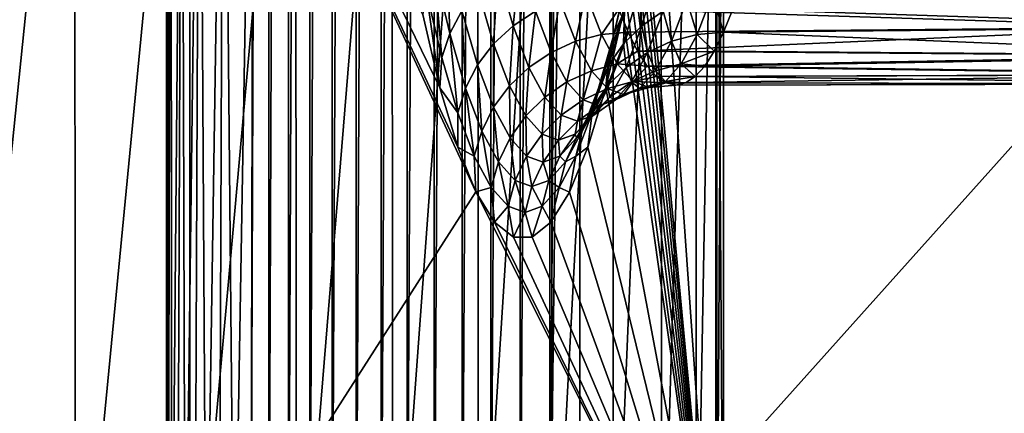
# Model space of a CAD drawing. Header units: metres. Extents: x -13 to 104, y -17 to 17.
# Tile 42 of 235: x 24.71 to 27.91, y -7.57 to -6.29. Entities that reach past the tile are written whole.
import ezdxf

# ---------------------------------------------------------------- set-up
doc = ezdxf.new("R2010")
doc.units = ezdxf.units.M
doc.layers.add('solid_508351', color=7, linetype='CONTINUOUS')

msp = doc.modelspace()

# ---------------------------------------------------------------- linework, layer by layer
at = {"layer": 'solid_508351'}
for points in [[(37.213074, -7.476887, 19.175852), (20.541, 8.649134, 17.423546), (20.540823, 0, 17.423527)], [(37.213074, -7.476887, 19.175852), (37.213074, 7.476887, 19.17585), (20.541, 8.649134, 17.423546)], [(25.464293, -8.369789, 12.398498), (25.473709, -4.7, 12.411698), (25.523342, 8.363552, 12.476681)], [(25.523342, -8.363552, 12.476681), (25.464293, -8.369789, 12.398498), (25.523342, 8.363552, 12.476681)], [(25.523342, -8.363552, 12.476681), (25.523342, 8.363552, 12.476681), (25.587385, 8.356891, 12.550859)], [(25.587385, -8.356891, 12.550859), (25.523342, -8.363552, 12.476681), (25.587385, 8.356891, 12.550859)], [(25.587385, -8.356891, 12.550859), (25.587385, 8.356891, 12.550859), (25.656168, 8.349833, 12.620729)], [(25.656168, -8.349833, 12.620729), (25.587385, -8.356891, 12.550859), (25.656168, 8.349833, 12.620729)], [(25.656168, -8.349833, 12.620729), (25.656168, 8.349833, 12.620729), (25.729435, 8.342402, 12.686011)], [(25.729435, -8.342402, 12.686011), (25.656168, -8.349833, 12.620729), (25.729435, 8.342402, 12.686011)], [(25.729435, -8.342402, 12.686011), (25.729435, 8.342402, 12.686011), (25.806868, 8.334633, 12.746404)], [(25.806868, -8.334633, 12.746404), (25.729435, -8.342402, 12.686011), (25.806868, 8.334633, 12.746404)], [(25.806868, -8.334633, 12.746404), (25.806868, 8.334633, 12.746404), (25.888151, 8.326558, 12.80164)], [(25.888151, -8.326558, 12.80164), (25.806868, -8.334633, 12.746404), (25.888151, 8.326558, 12.80164)], [(25.888151, -8.326558, 12.80164), (25.888151, 8.326558, 12.80164), (25.972931, 8.318213, 12.851464)], [(25.972931, -8.318213, 12.851464), (25.888151, -8.326558, 12.80164), (25.972931, 8.318213, 12.851464)], [(25.972931, -8.318213, 12.851464), (25.972931, 8.318213, 12.851464), (26.060841, 8.309629, 12.89565)], [(26.060841, -8.309629, 12.89565), (25.972931, -8.318213, 12.851464), (26.060841, 8.309629, 12.89565)], [(26.060841, -8.309629, 12.89565), (26.060841, 8.309629, 12.89565), (26.151501, 8.300849, 12.933992)], [(26.151501, -8.300849, 12.933992), (26.060841, -8.309629, 12.89565), (26.151501, 8.300849, 12.933992)], [(26.151501, -8.300849, 12.933992), (26.151501, 8.300849, 12.933992), (26.244511, 8.291911, 12.966316)], [(26.244511, -8.291911, 12.966316), (26.151501, -8.300849, 12.933992), (26.244511, 8.291911, 12.966316)], [(26.244511, -8.291911, 12.966316), (26.244511, 8.291911, 12.966316), (26.339462, 8.282854, 12.992474)], [(26.339462, -8.282854, 12.992474), (26.244511, -8.291911, 12.966316), (26.339462, 8.282854, 12.992474)], [(26.339462, -8.282854, 12.992474), (26.339462, 8.282854, 12.992474), (26.43593, 8.273734, 13.012343)], [(26.43593, -8.273734, 13.012343), (26.339462, -8.282854, 12.992474), (26.43593, 8.273734, 13.012343)], [(26.43593, -8.273734, 13.012343), (26.43593, 8.273734, 13.012343), (26.533504, 8.264537, 13.025842)], [(26.43593, -8.273734, 13.012343), (26.533504, 8.264537, 13.025842), (26.533337, 0, 13.025824)], [(40.470669, 7.284587, 14.490697), (26.533504, -8.264537, 13.025842), (26.533337, 0, 13.025824)], [(40.470669, -7.284587, 14.490697), (26.533504, -8.264537, 13.025842), (40.470669, 7.284587, 14.490697)], [(20.540823, 0, 17.423527), (20.541002, -8.649134, 17.423546), (37.213074, -7.476887, 19.175852)], [(26.43593, -8.273734, 13.012343), (26.533337, 0, 13.025824), (26.533504, -8.264537, 13.025842)], [(24.495737, -8.586944, -10.033241), (24.495533, -4.7, -10.033342), (24.893131, -4.7, -9.810895)], [(24.893728, -8.560894, -9.81052), (24.495737, -8.586944, -10.033241), (24.893131, -4.7, -9.810895)], [(24.893728, -8.560894, -9.81052), (24.893131, -4.7, -9.810895), (25.266584, -4.7, -9.549086)], [(25.267105, -8.536112, -9.548679), (24.893728, -8.560894, -9.81052), (25.266584, -4.7, -9.549086)], [(25.190361, -4.7, 11.559395), (25.198364, -8.404401, 11.377251), (25.198364, -4.7, 11.377251)], [(25.191311, -8.4041, 11.474957), (25.198364, -8.404401, 11.377251), (25.190361, -4.7, 11.559395)], [(25.190653, -8.403208, 11.572941), (25.190361, -4.7, 11.559395), (25.204515, -4.7, 11.741164)], [(25.190653, -8.403208, 11.572941), (25.191311, -8.4041, 11.474957), (25.190361, -4.7, 11.559395)], [(25.196394, -8.401721, 11.67079), (25.190653, -8.403208, 11.572941), (25.204515, -4.7, 11.741164)], [(25.208517, -8.399651, 11.768072), (25.196394, -8.401721, 11.67079), (25.204515, -4.7, 11.741164)], [(26.196043, -6.847014, 1.884979), (25.198364, -4.7, 11.377251), (25.198364, -8.404401, 11.377251)], [(26.078854, -6.50856, 2.999964), (26.022978, -6.270645, 3.531578), (25.198364, -4.7, 11.377251)], [(26.136709, -6.701274, 2.449499), (26.078854, -6.50856, 2.999964), (25.198364, -4.7, 11.377251)], [(26.196043, -6.847014, 1.884979), (26.136709, -6.701274, 2.449499), (25.198364, -4.7, 11.377251)], [(25.208517, -8.399651, 11.768072), (25.204515, -4.7, 11.741164), (25.240618, -4.7, 11.919873)], [(25.226969, -8.397001, 11.864357), (25.208517, -8.399651, 11.768072), (25.240618, -4.7, 11.919873)], [(25.251673, -8.393786, 11.959236), (25.226969, -8.397001, 11.864357), (25.240618, -4.7, 11.919873)], [(25.251673, -8.393786, 11.959236), (25.240618, -4.7, 11.919873), (25.298136, -4.7, 12.092883)], [(25.282522, -8.390017, 12.052302), (25.251673, -8.393786, 11.959236), (25.298136, -4.7, 12.092883)], [(25.267105, -8.536112, -9.548679), (25.266584, -4.7, -9.549086), (25.611282, -4.7, -9.251142)], [(25.61204, -8.512852, -9.250417), (25.267105, -8.536112, -9.548679), (25.611282, -4.7, -9.251142)], [(25.319386, -8.385714, 12.14315), (25.282522, -8.390017, 12.052302), (25.298136, -4.7, 12.092883)], [(25.319386, -8.385714, 12.14315), (25.298136, -4.7, 12.092883), (25.376217, -4.7, 12.257635)], [(25.362099, -8.380893, 12.231385), (25.319386, -8.385714, 12.14315), (25.376217, -4.7, 12.257635)], [(25.410475, -8.375578, 12.316627), (25.362099, -8.380893, 12.231385), (25.376217, -4.7, 12.257635)], [(25.410475, -8.375578, 12.316627), (25.376217, -4.7, 12.257635), (25.473709, -4.7, 12.411698)], [(25.464293, -8.369789, 12.398498), (25.410475, -8.375578, 12.316627), (25.473709, -4.7, 12.411698)], [(25.61204, -8.512852, -9.250417), (25.611282, -4.7, -9.251142), (25.92437, -4.7, -8.919536)], [(25.92498, -8.491352, -8.91882), (25.61204, -8.512852, -9.250417), (25.92437, -4.7, -8.919536)], [(25.92498, -8.491352, -8.91882), (25.92437, -4.7, -8.919536), (26.202055, -4.7, -8.558278)], [(26.202703, -8.471836, -8.557341), (25.92498, -8.491352, -8.91882), (26.202055, -4.7, -8.558278)], [(26.202703, -8.471836, -8.557341), (26.202055, -4.7, -8.558278), (26.441963, -4.7, -8.170467)], [(26.442406, -8.454499, -8.169662), (26.202703, -8.471836, -8.557341), (26.441963, -4.7, -8.170467)], [(26.442406, -8.454499, -8.169662), (26.441963, -4.7, -8.170467), (26.64126, -4.7, -7.760674)], [(26.64167, -8.439519, -7.759706), (26.442406, -8.454499, -8.169662), (26.64126, -4.7, -7.760674)], [(26.64167, -8.439519, -7.759706), (26.64126, -4.7, -7.760674), (26.798176, -4.7, -7.332551)], [(26.798428, -8.427047, -7.331737), (26.64167, -8.439519, -7.759706), (26.798176, -4.7, -7.332551)], [(26.975349, -8.404401, -5.529622), (26.714027, -4.7, -3.043317), (26.714027, -5.64358, -3.043317)], [(26.975349, -8.404401, -5.529622), (26.975349, -4.7, -5.529622), (26.714027, -4.7, -3.043317)], [(26.798428, -8.427047, -7.331737), (26.798176, -4.7, -7.332551), (26.910913, -4.7, -6.890982)], [(26.911058, -8.417216, -6.890257), (26.798428, -8.427047, -7.331737), (26.910913, -4.7, -6.890982)], [(26.911058, -8.417216, -6.890257), (26.910913, -4.7, -6.890982), (26.978428, -4.7, -6.44009)], [(26.978464, -8.410121, -6.43972), (26.911058, -8.417216, -6.890257), (26.978428, -4.7, -6.44009)], [(26.999973, -8.405838, -5.984595), (26.975349, -4.7, -5.529622), (26.975349, -8.404401, -5.529622)], [(26.999973, -8.405838, -5.984595), (26.999975, -4.7, -5.98481), (26.975349, -4.7, -5.529622)], [(26.978464, -8.410121, -6.43972), (26.978428, -4.7, -6.44009), (26.999975, -4.7, -5.98481)], [(26.999973, -8.405838, -5.984595), (26.978464, -8.410121, -6.43972), (26.999975, -4.7, -5.98481)], [(26.713118, -5.753585, -3.034667), (26.975349, -8.404401, -5.529622), (26.714027, -5.64358, -3.043317)], [(26.713118, -5.753585, -3.034667), (26.710392, -5.861496, -3.008724), (26.975349, -8.404401, -5.529622)], [(26.710392, -5.861496, -3.008724), (26.705915, -5.96393, -2.966138), (26.975349, -8.404401, -5.529622)], [(26.705915, -5.96393, -2.966138), (26.699802, -6.058304, -2.907981), (26.975349, -8.404401, -5.529622)], [(26.100979, -6.047032, 3.428221), (26.060711, -6.117894, 3.45934), (26.110683, -6.332639, 2.983879)], [(26.150372, -6.25929, 2.958268), (26.100979, -6.047032, 3.428221), (26.110683, -6.332639, 2.983879)], [(26.699802, -6.058304, -2.907981), (26.692108, -6.143188, -2.834765), (26.975349, -8.404401, -5.529622)], [(26.339624, -6.089322, 2.909144), (26.266611, -6.135751, 2.920322), (26.316557, -6.307686, 2.445132)], [(26.389191, -6.259956, 2.43755), (26.339624, -6.089322, 2.909144), (26.316557, -6.307686, 2.445132)], [(26.060711, -6.117894, 3.45934), (26.034433, -6.193406, 3.494249), (26.085022, -6.410802, 3.01292)], [(26.110683, -6.332639, 2.983879), (26.060711, -6.117894, 3.45934), (26.085022, -6.410802, 3.01292)], [(26.266611, -6.135751, 2.920322), (26.202881, -6.192988, 2.936865), (26.253292, -6.366527, 2.457242)], [(26.316557, -6.307686, 2.445132), (26.266611, -6.135751, 2.920322), (26.253292, -6.366527, 2.457242)], [(26.645294, -6.332639, -2.102594), (26.676821, -6.193406, -2.617665), (26.695267, -6.117894, -2.578055)], [(26.678789, -6.25929, -2.06929), (26.645294, -6.332639, -2.102594), (26.695267, -6.117894, -2.578055)], [(26.784599, -6.135751, -2.008007), (26.734655, -6.307686, -1.532817), (26.725702, -6.192988, -2.037438)], [(26.804125, -6.259956, -1.510298), (26.734655, -6.307686, -1.532817), (26.784599, -6.135751, -2.008007)], [(26.692108, -6.143188, -2.834765), (26.683216, -6.214355, -2.750169), (26.975349, -8.404401, -5.529622)], [(26.034433, -6.193406, 3.494249), (26.022978, -6.270645, 3.531578), (26.078854, -6.50856, 2.999964)], [(26.085022, -6.410802, 3.01292), (26.034433, -6.193406, 3.494249), (26.078854, -6.50856, 2.999964)], [(26.202881, -6.192988, 2.936865), (26.150372, -6.25929, 2.958268), (26.201323, -6.434687, 2.47351)], [(26.253292, -6.366527, 2.457242), (26.202881, -6.192988, 2.936865), (26.201323, -6.434687, 2.47351)], [(26.553501, -6.203259, 2.436744), (26.468981, -6.22479, 2.434725), (26.519485, -6.357808, 1.954221)], [(26.60383, -6.335816, 1.957902), (26.553501, -6.203259, 2.436744), (26.519485, -6.357808, 1.954221)], [(26.660069, -6.253407, 2.253448), (26.553501, -6.203259, 2.436744), (26.60383, -6.335816, 1.957902)], [(26.626232, -6.410802, -2.136335), (26.673378, -6.270645, -2.656559), (26.676821, -6.193406, -2.617665)], [(26.645294, -6.332639, -2.102594), (26.626232, -6.410802, -2.136335), (26.676821, -6.193406, -2.617665)], [(26.660069, -6.253407, 2.253448), (28.49823, -6.311442, 2.226301), (28.335344, -6.184765, 2.657055)], [(26.725702, -6.192988, -2.037438), (26.675291, -6.366527, -1.557815), (26.678789, -6.25929, -2.06929)], [(26.734655, -6.307686, -1.532817), (26.675291, -6.366527, -1.557815), (26.725702, -6.192988, -2.037438)], [(26.96468, -6.203259, -1.475348), (26.914351, -6.335816, -0.996506), (26.881586, -6.22479, -1.490946)], [(27.000519, -6.328421, -0.985707), (26.914351, -6.335816, -0.996506), (26.96468, -6.203259, -1.475348)], [(27.030807, -6.253406, -1.273901), (27.000519, -6.328421, -0.985707), (26.96468, -6.203259, -1.475348)], [(27.030807, -6.253406, -1.273901), (28.753389, -6.184765, -1.320379), (28.823158, -6.311442, -0.865172)], [(26.468981, -6.22479, 2.434725), (26.389191, -6.259956, 2.43755), (26.439978, -6.393725, 1.954331)], [(26.519485, -6.357808, 1.954221), (26.468981, -6.22479, 2.434725), (26.439978, -6.393725, 1.954331)], [(26.683216, -6.214355, -2.750169), (26.673378, -6.270645, -2.656559), (26.975349, -8.404401, -5.529622)], [(26.881586, -6.22479, -1.490946), (26.831083, -6.357808, -1.010441), (26.804125, -6.259956, -1.510298)], [(26.914351, -6.335816, -0.996506), (26.831083, -6.357808, -1.010441), (26.881586, -6.22479, -1.490946)], [(26.150372, -6.25929, 2.958268), (26.110683, -6.332639, 2.983879), (26.162231, -6.510092, 2.493441)], [(26.201323, -6.434687, 2.47351), (26.150372, -6.25929, 2.958268), (26.162231, -6.510092, 2.493441)], [(26.389191, -6.259956, 2.43755), (26.316557, -6.307686, 2.445132), (26.367733, -6.442475, 1.958229)], [(26.439978, -6.393725, 1.954331), (26.389191, -6.259956, 2.43755), (26.367733, -6.442475, 1.958229)], [(26.690359, -6.328421, 1.965254), (26.660069, -6.253407, 2.253448), (26.60383, -6.335816, 1.957902)], [(26.678789, -6.25929, -2.06929), (26.62784, -6.434687, -1.584532), (26.645294, -6.332639, -2.102594)], [(26.675291, -6.366527, -1.557815), (26.62784, -6.434687, -1.584532), (26.678789, -6.25929, -2.06929)], [(26.690359, -6.328421, 1.965254), (28.49823, -6.311442, 2.226301), (26.660069, -6.253407, 2.253448)], [(26.804125, -6.259956, -1.510298), (26.753338, -6.393725, -1.027079), (26.734655, -6.307686, -1.532817)], [(26.831083, -6.357808, -1.010441), (26.753338, -6.393725, -1.027079), (26.804125, -6.259956, -1.510298)], [(27.030807, -6.253406, -1.273901), (28.823158, -6.311442, -0.865172), (27.000519, -6.328421, -0.985707)], [(26.673378, -6.270645, -2.656559), (26.617414, -6.508891, -2.124105), (26.975349, -8.404401, -5.529622)], [(26.626232, -6.410802, -2.136335), (26.617414, -6.508891, -2.124105), (26.673378, -6.270645, -2.656559)], [(20.544338, -8.696086, 17.421665), (53.885139, -6.304641, 20.928156), (37.213074, -7.476887, 19.175852)], [(20.544338, -8.696086, 17.421665), (53.888596, -6.348096, 20.926605), (53.885139, -6.304641, 20.928156)], [(26.110683, -6.332639, 2.983879), (26.085022, -6.410802, 3.01292), (26.137207, -6.590445, 2.516428)], [(26.162231, -6.510092, 2.493441), (26.110683, -6.332639, 2.983879), (26.137207, -6.590445, 2.516428)], [(26.316557, -6.307686, 2.445132), (26.253292, -6.366527, 2.457242), (26.304945, -6.502573, 1.965797)], [(26.367733, -6.442475, 1.958229), (26.316557, -6.307686, 2.445132), (26.304945, -6.502573, 1.965797)], [(26.645294, -6.332639, -2.102594), (26.593746, -6.510092, -1.612156), (26.626232, -6.410802, -2.136335)], [(26.62784, -6.434687, -1.584532), (26.593746, -6.510092, -1.612156), (26.645294, -6.332639, -2.102594)], [(26.690359, -6.328421, 1.965254), (26.60383, -6.335816, 1.957902), (26.655073, -6.431062, 1.47036)], [(26.72098, -6.390014, 1.673931), (26.690359, -6.328421, 1.965254), (26.655073, -6.431062, 1.47036)], [(26.734655, -6.307686, -1.532817), (26.683479, -6.442475, -1.045913), (26.675291, -6.366527, -1.557815)], [(26.753338, -6.393725, -1.027079), (26.683479, -6.442475, -1.045913), (26.734655, -6.307686, -1.532817)], [(26.72098, -6.390014, 1.673931), (28.49823, -6.311442, 2.226301), (26.690359, -6.328421, 1.965254)], [(26.72098, -6.390014, 1.673931), (28.630487, -6.404595, 1.793076), (28.49823, -6.311442, 2.226301)], [(27.000519, -6.328421, -0.985707), (26.969898, -6.390014, -0.694384), (26.914351, -6.335816, -0.996506)], [(27.000519, -6.328421, -0.985707), (28.862452, -6.404595, -0.413916), (26.969898, -6.390014, -0.694384)], [(27.000519, -6.328421, -0.985707), (28.823158, -6.311442, -0.865172), (28.862452, -6.404595, -0.413916)], [(20.544338, -8.696086, 17.421665), (20.547659, -8.735758, 17.416607), (53.888596, -6.348096, 20.926605)], [(20.547659, -8.735758, 17.416607), (53.892193, -6.391236, 20.921259), (53.888596, -6.348096, 20.926605)], [(26.519485, -6.357808, 1.954221), (26.439978, -6.393725, 1.954331), (26.49169, -6.489841, 1.462333)], [(26.570906, -6.453383, 1.464987), (26.519485, -6.357808, 1.954221), (26.49169, -6.489841, 1.462333)], [(26.60383, -6.335816, 1.957902), (26.519485, -6.357808, 1.954221), (26.570906, -6.453383, 1.464987)], [(26.655073, -6.431062, 1.47036), (26.60383, -6.335816, 1.957902), (26.570906, -6.453383, 1.464987)], [(26.831083, -6.357808, -1.010441), (26.779663, -6.453383, -0.521208), (26.753338, -6.393725, -1.027079)], [(26.863108, -6.431062, -0.508964), (26.779663, -6.453383, -0.521208), (26.831083, -6.357808, -1.010441)], [(26.914351, -6.335816, -0.996506), (26.863108, -6.431062, -0.508964), (26.831083, -6.357808, -1.010441)], [(26.969898, -6.390014, -0.694384), (26.863108, -6.431062, -0.508964), (26.914351, -6.335816, -0.996506)], [(20.547659, -8.735758, 17.416607), (20.551445, -8.776638, 17.407942), (53.892193, -6.391236, 20.921259)], [(20.551445, -8.776638, 17.407942), (53.896133, -6.433718, 20.91218), (53.892193, -6.391236, 20.921259)], [(26.253292, -6.366527, 2.457242), (26.201323, -6.434687, 2.47351), (26.253529, -6.57219, 1.976803)], [(26.304945, -6.502573, 1.965797), (26.253292, -6.366527, 2.457242), (26.253529, -6.57219, 1.976803)], [(26.439978, -6.393725, 1.954331), (26.367733, -6.442475, 1.958229), (26.419838, -6.539323, 1.46248)], [(26.49169, -6.489841, 1.462333), (26.439978, -6.393725, 1.954331), (26.419838, -6.539323, 1.46248)], [(54.413246, -6.391237, 15.963758), (26.533504, -8.264537, 13.025842), (40.470669, -7.284587, 14.490697)], [(54.413246, -6.391237, 15.963758), (26.538584, -8.351156, 13.034013), (26.533504, -8.264537, 13.025842)], [(54.413246, -6.391237, 15.963758), (54.416729, -6.475218, 15.986806), (26.538584, -8.351156, 13.034013)], [(26.675291, -6.366527, -1.557815), (26.623638, -6.502573, -1.06637), (26.62784, -6.434687, -1.584532)], [(26.683479, -6.442475, -1.045913), (26.623638, -6.502573, -1.06637), (26.675291, -6.366527, -1.557815)], [(26.751862, -6.438056, 1.380097), (26.72098, -6.390014, 1.673931), (26.655073, -6.431062, 1.47036)], [(26.753338, -6.393725, -1.027079), (26.701626, -6.489841, -0.535082), (26.683479, -6.442475, -1.045913)], [(26.779663, -6.453383, -0.521208), (26.701626, -6.489841, -0.535082), (26.753338, -6.393725, -1.027079)], [(26.751862, -6.438056, 1.380097), (28.630487, -6.404595, 1.793076), (26.72098, -6.390014, 1.673931)], [(26.969898, -6.390014, -0.694384), (26.939016, -6.438056, -0.40055), (26.863108, -6.431062, -0.508964)], [(26.969898, -6.390014, -0.694384), (28.862452, -6.404595, -0.413916), (26.939016, -6.438056, -0.40055)], [(26.137207, -6.590445, 2.516428), (26.085022, -6.410802, 3.01292), (26.078854, -6.50856, 2.999964)], [(26.626232, -6.410802, -2.136335), (26.574047, -6.590445, -1.639843), (26.617414, -6.508891, -2.124105)], [(26.593746, -6.510092, -1.612156), (26.574047, -6.590445, -1.639843), (26.626232, -6.410802, -2.136335)], [(26.751862, -6.438056, 1.380097), (28.733412, -6.465853, 1.35726), (28.630487, -6.404595, 1.793076)], [(26.939016, -6.438056, -0.40055), (28.862452, -6.404595, -0.413916), (28.872517, -6.465853, 0.033776)], [(20.551445, -8.776638, 17.407942), (20.555859, -8.819738, 17.394787), (53.896133, -6.433718, 20.91218)], [(20.555859, -8.819738, 17.394787), (53.900391, -6.475217, 20.899439), (53.896133, -6.433718, 20.91218)], [(26.201323, -6.434687, 2.47351), (26.162231, -6.510092, 2.493441), (26.215048, -6.649206, 1.990914)], [(26.253529, -6.57219, 1.976803), (26.201323, -6.434687, 2.47351), (26.215048, -6.649206, 1.990914)], [(26.367733, -6.442475, 1.958229), (26.304945, -6.502573, 1.965797), (26.357536, -6.600325, 1.465423)], [(26.419838, -6.539323, 1.46248), (26.367733, -6.442475, 1.958229), (26.357536, -6.600325, 1.465423)], [(26.570906, -6.453383, 1.464987), (26.49169, -6.489841, 1.462333), (26.544018, -6.547738, 0.964454)], [(26.62294, -6.510955, 0.969905), (26.570906, -6.453383, 1.464987), (26.544018, -6.547738, 0.964454)], [(26.655073, -6.431062, 1.47036), (26.570906, -6.453383, 1.464987), (26.62294, -6.510955, 0.969905)], [(26.62784, -6.434687, -1.584532), (26.575634, -6.57219, -1.087826), (26.593746, -6.510092, -1.612156)], [(26.623638, -6.502573, -1.06637), (26.575634, -6.57219, -1.087826), (26.62784, -6.434687, -1.584532)], [(26.706928, -6.488434, 0.976991), (26.655073, -6.431062, 1.47036), (26.62294, -6.510955, 0.969905)], [(26.683479, -6.442475, -1.045913), (26.631374, -6.539323, -0.550164), (26.623638, -6.502573, -1.06637)], [(26.701626, -6.489841, -0.535082), (26.631374, -6.539323, -0.550164), (26.683479, -6.442475, -1.045913)], [(26.751862, -6.438056, 1.380097), (26.655073, -6.431062, 1.47036), (26.706928, -6.488434, 0.976991)], [(26.779663, -6.453383, -0.521208), (26.727627, -6.510955, -0.026125), (26.701626, -6.489841, -0.535082)], [(26.782944, -6.472445, 1.084374), (26.751862, -6.438056, 1.380097), (26.706928, -6.488434, 0.976991)], [(26.811253, -6.488434, -0.015594), (26.727627, -6.510955, -0.026125), (26.779663, -6.453383, -0.521208)], [(26.782944, -6.472445, 1.084374), (28.733412, -6.465853, 1.35726), (26.751862, -6.438056, 1.380097)], [(26.863108, -6.431062, -0.508964), (26.811253, -6.488434, -0.015594), (26.779663, -6.453383, -0.521208)], [(26.907934, -6.472445, -0.104827), (26.811253, -6.488434, -0.015594), (26.863108, -6.431062, -0.508964)], [(26.939016, -6.438056, -0.40055), (26.907934, -6.472445, -0.104827), (26.863108, -6.431062, -0.508964)], [(26.939016, -6.438056, -0.40055), (28.872517, -6.465853, 0.033776), (26.907934, -6.472445, -0.104827)], [(20.555859, -8.819738, 17.394787), (20.559671, -8.85376, 17.381256), (53.900391, -6.475217, 20.899439)], [(20.559671, -8.85376, 17.381256), (53.90493, -6.515418, 20.883133), (53.900391, -6.475217, 20.899439)], [(26.49169, -6.489841, 1.462333), (26.419838, -6.539323, 1.46248), (26.472565, -6.597662, 0.960805)], [(26.544018, -6.547738, 0.964454), (26.49169, -6.489841, 1.462333), (26.472565, -6.597662, 0.960805)], [(54.416729, -6.475218, 15.986806), (26.542068, -8.435217, 13.057089), (26.538584, -8.351156, 13.034013)], [(54.416729, -6.475218, 15.986806), (54.418358, -6.554016, 16.024014), (26.542068, -8.435217, 13.057089)], [(26.706928, -6.488434, 0.976991), (26.62294, -6.510955, 0.969905), (26.675283, -6.530183, 0.47189)], [(26.701626, -6.489841, -0.535082), (26.649298, -6.547738, -0.037203), (26.631374, -6.539323, -0.550164)], [(26.727627, -6.510955, -0.026125), (26.649298, -6.547738, -0.037203), (26.701626, -6.489841, -0.535082)], [(26.75909, -6.507596, 0.480698), (26.706928, -6.488434, 0.976991), (26.675283, -6.530183, 0.47189)], [(26.814157, -6.493108, 0.78739), (26.782944, -6.472445, 1.084374), (26.706928, -6.488434, 0.976991)], [(26.814157, -6.493108, 0.78739), (26.706928, -6.488434, 0.976991), (26.75909, -6.507596, 0.480698)], [(26.811253, -6.488434, -0.015594), (26.75909, -6.507596, 0.480698), (26.727627, -6.510955, -0.026125)], [(26.845438, -6.5, 0.489774), (26.75909, -6.507596, 0.480698), (26.811253, -6.488434, -0.015594)], [(26.814157, -6.493108, 0.78739), (28.733412, -6.465853, 1.35726), (26.782944, -6.472445, 1.084374)], [(26.907934, -6.472445, -0.104827), (26.876719, -6.493108, 0.192158), (26.811253, -6.488434, -0.015594)], [(26.876719, -6.493108, 0.192158), (26.845438, -6.5, 0.489774), (26.811253, -6.488434, -0.015594)], [(26.814157, -6.493108, 0.78739), (28.807831, -6.496218, 0.918949), (28.733412, -6.465853, 1.35726)], [(26.907934, -6.472445, -0.104827), (28.854177, -6.496218, 0.477981), (26.876719, -6.493108, 0.192158)], [(26.907934, -6.472445, -0.104827), (28.872517, -6.465853, 0.033776), (28.854177, -6.496218, 0.477981)], [(20.559671, -8.85376, 17.381256), (20.565187, -8.898536, 17.358732), (53.90493, -6.515418, 20.883133)], [(20.565187, -8.898536, 17.358732), (53.909721, -6.554014, 20.863384), (53.90493, -6.515418, 20.883133)], [(26.137207, -6.590445, 2.516428), (26.078854, -6.50856, 2.999964), (26.136709, -6.701274, 2.449499)], [(26.162231, -6.510092, 2.493441), (26.137207, -6.590445, 2.516428), (26.190676, -6.731276, 2.007698)], [(26.215048, -6.649206, 1.990914), (26.162231, -6.510092, 2.493441), (26.190676, -6.731276, 2.007698)], [(26.304945, -6.502573, 1.965797), (26.253529, -6.57219, 1.976803), (26.306683, -6.670989, 1.471073)], [(26.357536, -6.600325, 1.465423), (26.304945, -6.502573, 1.965797), (26.306683, -6.670989, 1.471073)], [(26.593746, -6.510092, -1.612156), (26.540928, -6.649206, -1.109628), (26.574047, -6.590445, -1.639843)], [(26.575634, -6.57219, -1.087826), (26.540928, -6.649206, -1.109628), (26.593746, -6.510092, -1.612156)], [(26.62294, -6.510955, 0.969905), (26.544018, -6.547738, 0.964454), (26.596659, -6.567075, 0.463626)], [(26.617414, -6.508891, -2.124105), (26.559542, -6.701576, -1.573491), (26.975349, -8.404401, -5.529622)], [(26.574047, -6.590445, -1.639843), (26.559542, -6.701576, -1.573491), (26.617414, -6.508891, -2.124105)], [(26.623638, -6.502573, -1.06637), (26.571047, -6.600325, -0.565996), (26.575634, -6.57219, -1.087826)], [(26.631374, -6.539323, -0.550164), (26.571047, -6.600325, -0.565996), (26.623638, -6.502573, -1.06637)], [(26.675283, -6.530183, 0.47189), (26.62294, -6.510955, 0.969905), (26.596659, -6.567075, 0.463626)], [(26.727627, -6.510955, -0.026125), (26.675283, -6.530183, 0.47189), (26.649298, -6.547738, -0.037203)], [(26.75909, -6.507596, 0.480698), (26.675283, -6.530183, 0.47189), (26.727627, -6.510955, -0.026125)], [(26.845438, -6.5, 0.489774), (26.814157, -6.493108, 0.78739), (26.75909, -6.507596, 0.480698)], [(26.845438, -6.5, 0.489774), (28.807831, -6.496218, 0.918949), (26.814157, -6.493108, 0.78739)], [(26.876719, -6.493108, 0.192158), (28.854177, -6.496218, 0.477981), (26.845438, -6.5, 0.489774)], [(26.845438, -6.5, 0.489774), (28.854177, -6.496218, 0.477981), (28.807831, -6.496218, 0.918949)], [(20.565187, -8.898536, 17.358732), (20.568798, -8.925375, 17.342329), (53.909721, -6.554014, 20.863384)], [(20.568798, -8.925375, 17.342329), (53.914722, -6.590713, 20.840343), (53.909721, -6.554014, 20.863384)], [(26.419838, -6.539323, 1.46248), (26.357536, -6.600325, 1.465423), (26.410757, -6.659207, 0.959068)], [(26.472565, -6.597662, 0.960805), (26.419838, -6.539323, 1.46248), (26.410757, -6.659207, 0.959068)], [(26.544018, -6.547738, 0.964454), (26.472565, -6.597662, 0.960805), (26.525606, -6.617146, 0.456158)], [(26.596659, -6.567075, 0.463626), (26.544018, -6.547738, 0.964454), (26.525606, -6.617146, 0.456158)], [(54.418358, -6.554016, 16.024014), (26.543697, -8.514082, 13.094353), (26.542068, -8.435217, 13.057089)], [(54.418358, -6.554016, 16.024014), (54.418087, -6.625236, 16.074251), (26.543697, -8.514082, 13.094353)], [(26.631374, -6.539323, -0.550164), (26.578648, -6.597662, -0.048489), (26.571047, -6.600325, -0.565996)], [(26.649298, -6.547738, -0.037203), (26.578648, -6.597662, -0.048489), (26.631374, -6.539323, -0.550164)], [(26.649298, -6.547738, -0.037203), (26.596659, -6.567075, 0.463626), (26.578648, -6.597662, -0.048489)], [(26.675283, -6.530183, 0.47189), (26.596659, -6.567075, 0.463626), (26.649298, -6.547738, -0.037203)], [(26.253529, -6.57219, 1.976803), (26.215048, -6.649206, 1.990914), (26.268826, -6.749162, 1.479257)], [(26.306683, -6.670989, 1.471073), (26.253529, -6.57219, 1.976803), (26.268826, -6.749162, 1.479257)], [(26.575634, -6.57219, -1.087826), (26.52248, -6.670989, -0.582095), (26.540928, -6.649206, -1.109628)], [(26.571047, -6.600325, -0.565996), (26.52248, -6.670989, -0.582095), (26.575634, -6.57219, -1.087826)], [(26.596659, -6.567075, 0.463626), (26.525606, -6.617146, 0.456158), (26.578648, -6.597662, -0.048489)], [(20.568798, -8.925375, 17.342329), (20.575367, -8.969756, 17.309536), (53.914722, -6.590713, 20.840343)], [(20.575367, -8.969756, 17.309536), (53.919899, -6.625234, 20.814188), (53.914722, -6.590713, 20.840343)], [(26.190676, -6.731276, 2.007698), (26.137207, -6.590445, 2.516428), (26.136709, -6.701274, 2.449499)], [(26.357536, -6.600325, 1.465423), (26.306683, -6.670989, 1.471073), (26.360474, -6.730501, 0.959297)], [(26.410757, -6.659207, 0.959068), (26.357536, -6.600325, 1.465423), (26.360474, -6.730501, 0.959297)], [(26.472565, -6.597662, 0.960805), (26.410757, -6.659207, 0.959068), (26.464293, -6.678874, 0.449714)], [(26.525606, -6.617146, 0.456158), (26.472565, -6.597662, 0.960805), (26.464293, -6.678874, 0.449714)], [(26.525606, -6.617146, 0.456158), (26.464293, -6.678874, 0.449714), (26.517826, -6.659207, -0.059641)], [(26.578648, -6.597662, -0.048489), (26.517826, -6.659207, -0.059641), (26.571047, -6.600325, -0.565996)], [(26.578648, -6.597662, -0.048489), (26.525606, -6.617146, 0.456158), (26.517826, -6.659207, -0.059641)], [(26.571047, -6.600325, -0.565996), (26.517826, -6.659207, -0.059641), (26.52248, -6.670989, -0.582095)], [(26.574047, -6.590445, -1.639843), (26.520578, -6.731276, -1.131113), (26.559542, -6.701576, -1.573491)], [(26.540928, -6.649206, -1.109628), (26.520578, -6.731276, -1.131113), (26.574047, -6.590445, -1.639843)], [(20.575367, -8.969756, 17.309536), (20.578579, -8.989556, 17.292204), (53.919899, -6.625234, 20.814188)], [(20.578579, -8.989556, 17.292204), (53.925209, -6.657315, 20.785116), (53.919899, -6.625234, 20.814188)], [(26.215048, -6.649206, 1.990914), (26.190676, -6.731276, 2.007698), (26.245117, -6.832466, 1.489726)], [(26.268826, -6.749162, 1.479257), (26.215048, -6.649206, 1.990914), (26.245117, -6.832466, 1.489726)], [(26.540928, -6.649206, -1.109628), (26.48715, -6.749162, -0.597971), (26.520578, -6.731276, -1.131113)], [(26.52248, -6.670989, -0.582095), (26.48715, -6.749162, -0.597971), (26.540928, -6.649206, -1.109628)], [(54.418087, -6.625236, 16.074251), (26.543421, -8.585351, 13.144669), (26.543697, -8.514082, 13.094353)], [(54.418087, -6.625236, 16.074251), (54.41592, -6.686714, 16.135992), (26.543421, -8.585351, 13.144669)], [(20.578579, -8.989556, 17.292204), (20.586084, -9.031234, 17.248693), (53.925209, -6.657315, 20.785116)], [(20.586084, -9.031234, 17.248693), (53.930614, -6.686712, 20.753347), (53.925209, -6.657315, 20.785116)], [(26.306683, -6.670989, 1.471073), (26.268826, -6.749162, 1.479257), (26.323246, -6.809372, 0.961483)], [(26.360474, -6.730501, 0.959297), (26.306683, -6.670989, 1.471073), (26.323246, -6.809372, 0.961483)], [(26.410757, -6.659207, 0.959068), (26.360474, -6.730501, 0.959297), (26.414581, -6.750378, 0.444489)], [(26.464293, -6.678874, 0.449714), (26.410757, -6.659207, 0.959068), (26.414581, -6.750378, 0.444489)], [(26.464293, -6.678874, 0.449714), (26.414581, -6.750378, 0.444489), (26.468689, -6.730501, -0.070319)], [(26.517826, -6.659207, -0.059641), (26.464293, -6.678874, 0.449714), (26.468689, -6.730501, -0.070319)], [(26.517826, -6.659207, -0.059641), (26.468689, -6.730501, -0.070319), (26.52248, -6.670989, -0.582095)], [(26.52248, -6.670989, -0.582095), (26.468689, -6.730501, -0.070319), (26.48715, -6.749162, -0.597971)], [(20.586084, -9.031234, 17.248693), (20.588753, -9.044578, 17.232231), (53.930614, -6.686712, 20.753347)], [(20.588753, -9.044578, 17.232231), (53.936073, -6.713202, 20.719126), (53.930614, -6.686712, 20.753347)], [(20.588753, -9.044578, 17.232231), (20.597013, -9.081103, 17.178055), (53.936073, -6.713202, 20.719126)], [(20.597013, -9.081103, 17.178055), (53.941547, -6.736581, 20.682709), (53.936073, -6.713202, 20.719126)], [(26.190676, -6.731276, 2.007698), (26.136709, -6.701274, 2.449499), (26.196043, -6.847014, 1.884979)], [(26.559542, -6.701576, -1.573491), (26.500193, -6.847258, -1.00881), (26.975349, -8.404401, -5.529622)], [(26.520578, -6.731276, -1.131113), (26.500193, -6.847258, -1.00881), (26.559542, -6.701576, -1.573491)], [(54.41592, -6.686714, 16.135992), (26.541245, -8.646853, 13.206506), (26.543421, -8.585351, 13.144669)], [(54.41592, -6.686714, 16.135992), (54.411926, -6.736583, 16.207359), (26.541245, -8.646853, 13.206506)], [(20.597013, -9.081103, 17.178055), (20.599041, -9.088958, 17.164026), (53.941547, -6.736581, 20.682709)], [(20.599041, -9.088958, 17.164026), (53.946987, -6.756674, 20.644377), (53.941547, -6.736581, 20.682709)], [(26.245117, -6.832466, 1.489726), (26.190676, -6.731276, 2.007698), (26.196043, -6.847014, 1.884979)], [(26.360474, -6.730501, 0.959297), (26.323246, -6.809372, 0.961483), (26.377989, -6.829482, 0.440643)], [(26.414581, -6.750378, 0.444489), (26.360474, -6.730501, 0.959297), (26.377989, -6.829482, 0.440643)], [(26.468689, -6.730501, -0.070319), (26.414581, -6.750378, 0.444489), (26.432732, -6.809372, -0.080198)], [(26.468689, -6.730501, -0.070319), (26.432732, -6.809372, -0.080198), (26.48715, -6.749162, -0.597971)], [(26.520578, -6.731276, -1.131113), (26.466137, -6.832466, -0.613141), (26.500193, -6.847258, -1.00881)], [(26.48715, -6.749162, -0.597971), (26.466137, -6.832466, -0.613141), (26.520578, -6.731276, -1.131113)], [(54.411926, -6.736583, 16.207359), (26.537239, -8.696718, 13.277983), (26.541245, -8.646853, 13.206506)], [(54.411926, -6.736583, 16.207359), (54.406223, -6.773326, 16.286184), (26.537239, -8.696718, 13.277983)], [(20.599041, -9.088958, 17.164026), (20.607826, -9.117846, 17.099768), (53.946987, -6.756674, 20.644377)], [(20.607826, -9.117846, 17.099768), (53.952358, -6.773326, 20.60442), (53.946987, -6.756674, 20.644377)], [(20.607826, -9.117846, 17.099768), (20.609171, -9.121503, 17.089424), (53.952358, -6.773326, 20.60442)], [(20.609171, -9.121503, 17.089424), (53.957615, -6.786411, 20.563143), (53.952358, -6.773326, 20.60442)], [(26.268826, -6.749162, 1.479257), (26.245117, -6.832466, 1.489726), (26.300209, -6.89342, 0.965562)], [(26.323246, -6.809372, 0.961483), (26.268826, -6.749162, 1.479257), (26.300209, -6.89342, 0.965562)], [(26.414581, -6.750378, 0.444489), (26.377989, -6.829482, 0.440643), (26.432732, -6.809372, -0.080198)], [(26.48715, -6.749162, -0.597971), (26.432732, -6.809372, -0.080198), (26.466137, -6.832466, -0.613141)], [(54.406223, -6.773326, 16.286184), (26.531523, -8.733425, 13.356923), (26.537239, -8.696718, 13.277983)], [(54.406223, -6.773326, 16.286184), (54.398987, -6.795829, 16.370073), (26.531523, -8.733425, 13.356923)], [(20.609171, -9.121503, 17.089424), (20.618191, -9.140349, 17.016207), (53.957615, -6.786411, 20.563143)], [(20.618191, -9.140349, 17.016207), (53.962723, -6.795829, 20.520859), (53.957615, -6.786411, 20.563143)], [(20.618191, -9.140349, 17.016207), (20.618868, -9.141337, 17.010431), (53.962723, -6.795829, 20.520859)], [(20.618868, -9.141337, 17.010431), (53.96764, -6.801508, 20.47789), (53.962723, -6.795829, 20.520859)], [(20.618868, -9.141337, 17.010431), (20.627794, -9.147927, 16.929914), (53.96764, -6.801508, 20.47789)], [(53.96764, -6.801508, 20.47789), (20.627794, -9.147927, 16.929914), (53.972324, -6.803407, 20.434565)], [(20.627794, -9.147927, 16.929914), (26.515778, -8.76333, 13.526732), (54.390438, -6.803407, 16.456478)], [(53.972324, -6.803407, 20.434565), (20.627794, -9.147927, 16.929914), (54.390438, -6.803407, 16.456478)], [(26.323246, -6.809372, 0.961483), (26.300209, -6.89342, 0.965562), (26.355627, -6.913777, 0.438292)], [(26.377989, -6.829482, 0.440643), (26.323246, -6.809372, 0.961483), (26.355627, -6.913777, 0.438292)], [(26.432732, -6.809372, -0.080198), (26.377989, -6.829482, 0.440643), (26.411045, -6.89342, -0.088977)], [(26.432732, -6.809372, -0.080198), (26.411045, -6.89342, -0.088977), (26.466137, -6.832466, -0.613141)], [(26.524271, -8.755857, 13.440924), (54.390438, -6.803407, 16.456478), (26.515778, -8.76333, 13.526732)], [(54.398987, -6.795829, 16.370073), (54.390438, -6.803407, 16.456478), (26.524271, -8.755857, 13.440924)], [(54.398987, -6.795829, 16.370073), (26.524271, -8.755857, 13.440924), (26.531523, -8.733425, 13.356923)], [(26.245117, -6.832466, 1.489726), (26.196043, -6.847014, 1.884979), (26.256443, -6.944757, 1.310316)], [(26.300209, -6.89342, 0.965562), (26.245117, -6.832466, 1.489726), (26.256443, -6.944757, 1.310316)], [(26.377989, -6.829482, 0.440643), (26.355627, -6.913777, 0.438292), (26.411045, -6.89342, -0.088977)], [(26.466137, -6.832466, -0.613141), (26.411045, -6.89342, -0.088977), (26.439783, -6.944914, -0.434064)], [(26.466137, -6.832466, -0.613141), (26.439783, -6.944914, -0.434064), (26.500193, -6.847258, -1.00881)], [(26.196043, -6.847014, 1.884979), (25.198364, -8.404401, 11.377251), (26.975349, -8.404401, -5.529622)], [(26.256443, -6.944757, 1.310316), (26.196043, -6.847014, 1.884979), (26.975349, -8.404401, -5.529622)], [(26.500193, -6.847258, -1.00881), (26.439783, -6.944914, -0.434064), (26.975349, -8.404401, -5.529622)], [(26.300209, -6.89342, 0.965562), (26.256443, -6.944757, 1.310316), (26.317484, -6.993827, 0.729542)], [(26.355627, -6.913777, 0.438292), (26.300209, -6.89342, 0.965562), (26.317484, -6.993827, 0.729542)], [(26.411045, -6.89342, -0.088977), (26.355627, -6.913777, 0.438292), (26.37874, -6.99388, 0.146735)], [(26.411045, -6.89342, -0.088977), (26.37874, -6.99388, 0.146735), (26.439783, -6.944914, -0.434064)], [(26.355627, -6.913777, 0.438292), (26.317484, -6.993827, 0.729542), (26.37874, -6.99388, 0.146735)], [(26.317484, -6.993827, 0.729542), (26.256443, -6.944757, 1.310316), (26.975349, -8.404401, -5.529622)], [(26.439783, -6.944914, -0.434064), (26.37874, -6.99388, 0.146735), (26.975349, -8.404401, -5.529622)], [(26.37874, -6.99388, 0.146735), (26.317484, -6.993827, 0.729542), (26.975349, -8.404401, -5.529622)], [(20.544338, -8.696086, 17.421665), (37.213074, -7.476887, 19.175852), (20.541002, -8.649134, 17.423546)]]:
    msp.add_3dface(points, dxfattribs=at)

doc.saveas('drawing.dxf')
